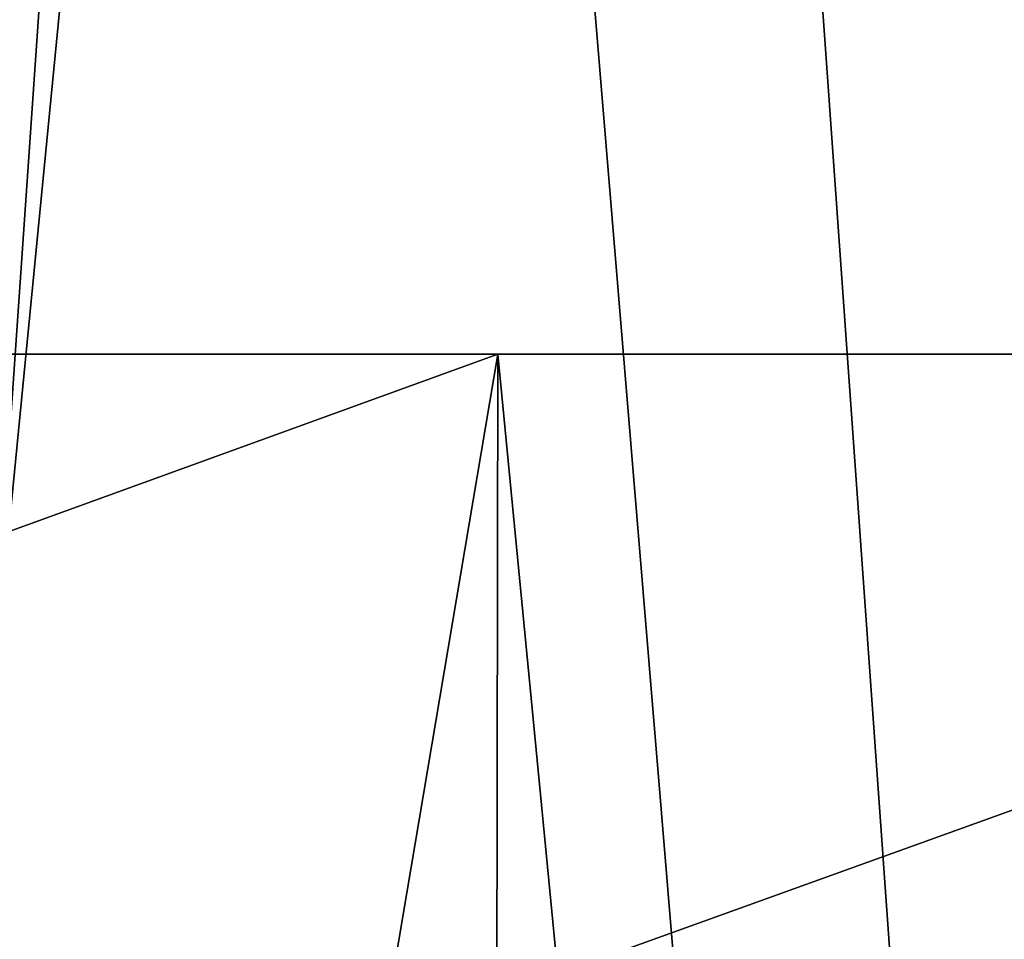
# Model space of a CAD drawing. Header units: millimetres. Extents: x -168 to 168, y -59 to 34.
# Tile 168 of 256: x -36.64 to -33.89, y -6.59 to -4.02. Entities that reach past the tile are written whole.
import ezdxf

# ---------------------------------------------------------------- set-up
doc = ezdxf.new("R2010")
doc.units = ezdxf.units.MM
doc.header["$LTSCALE"] = 33.374815
for name, color, linetype in [('3', 7, 'CONTINUOUS'), ('33', 7, 'CONTINUOUS'), ('34', 7, 'CONTINUOUS'), ('37', 7, 'CONTINUOUS'), ('38', 7, 'CONTINUOUS')]:
    doc.layers.add(name, color=color, linetype=linetype)

msp = doc.modelspace()

# ---------------------------------------------------------------- linework, layer by layer
at = {"layer": '3', "color": 7, "linetype": 'Continuous', "true_color": 0xf5f5f5}
for points in [[(-35.3061, -6.75, 157.9539), (-40.2501, -6.75, 156.767), (-35.3034, -4.9554, 157.9384), (-35.3061, -6.75, 157.9539)], [(-35.3034, -4.9554, 157.9384), (-40.2501, -6.75, 156.767), (-40.247, -4.9554, 156.7516), (-35.3034, -4.9554, 157.9384)], [(-35.3034, -4.9554, -157.9384), (-40.247, -4.9554, -156.7516), (-38.4363, -23.5022, -157.372), (-35.3034, -4.9554, -157.9384)], [(-33.5064, -23.5022, -158.4949), (-35.3034, -4.9554, -157.9384), (-38.4363, -23.5022, -157.372), (-33.5064, -23.5022, -158.4949)], [(-30.325, -4.9554, 158.9694), (-35.3061, -6.75, 157.9539), (-35.3034, -4.9554, 157.9384), (-30.325, -4.9554, 158.9694)], [(-30.3273, -6.75, 158.9849), (-35.3061, -6.75, 157.9539), (-30.325, -4.9554, 158.9694), (-30.3273, -6.75, 158.9849)], [(-30.325, -4.9554, -158.9694), (-35.3034, -4.9554, -157.9384), (-33.5064, -23.5022, -158.4949), (-30.325, -4.9554, -158.9694)]]:
    msp.add_3dface(points, dxfattribs=at)
at = {"layer": '33', "color": 3, "linetype": 'Continuous'}
for points in [[(-38.4535, -23.643, 163.4941), (-33.4004, -23.643, 164.6007), (-38.0096, 31.8789, 161.6067), (-38.4535, -23.643, 163.4941)], [(-38.0096, 31.8789, 161.6067), (-33.4004, -23.643, 164.6007), (-33.0148, 31.8789, 162.7006), (-38.0096, 31.8789, 161.6067)]]:
    msp.add_3dface(points, dxfattribs=at)
at = {"layer": '34', "color": 3, "linetype": 'Continuous'}
for points in [[(-33.0148, 31.8789, -162.7006), (-38.4535, -23.643, -163.4941), (-38.0096, 31.8789, -161.6067), (-33.0148, 31.8789, -162.7006)], [(-33.4004, -23.643, -164.6007), (-38.4535, -23.643, -163.4941), (-33.0148, 31.8789, -162.7006), (-33.4004, -23.643, -164.6007)]]:
    msp.add_3dface(points, dxfattribs=at)
at = {"layer": '37', "color": 7, "linetype": 'Continuous', "true_color": 0xf5f5f5}
for points in [[(-37.9668, -23.85, -161.425), (-32.9778, -23.85, -162.5176), (-36.769, 29.2893, -160.2747), (-37.9668, -23.85, -161.425)], [(-36.769, 29.2893, -160.2747), (-32.9778, -23.85, -162.5176), (-31.7667, 29.2893, -161.3407), (-36.769, 29.2893, -160.2747)]]:
    msp.add_3dface(points, dxfattribs=at)
at = {"layer": '38', "color": 7, "linetype": 'Continuous', "true_color": 0xf5f5f5}
for points in [[(-34.272, 29.2893, 160.8271), (-37.9668, -23.85, 161.425), (-39.2571, 29.2893, 159.6835), (-34.272, 29.2893, 160.8271)], [(-32.9776, -23.85, 162.5176), (-37.9668, -23.85, 161.425), (-34.272, 29.2893, 160.8271), (-32.9776, -23.85, 162.5176)], [(-29.2537, 29.2893, 161.8152), (-32.9776, -23.85, 162.5176), (-34.272, 29.2893, 160.8271), (-29.2537, 29.2893, 161.8152)]]:
    msp.add_3dface(points, dxfattribs=at)

doc.saveas('drawing.dxf')
